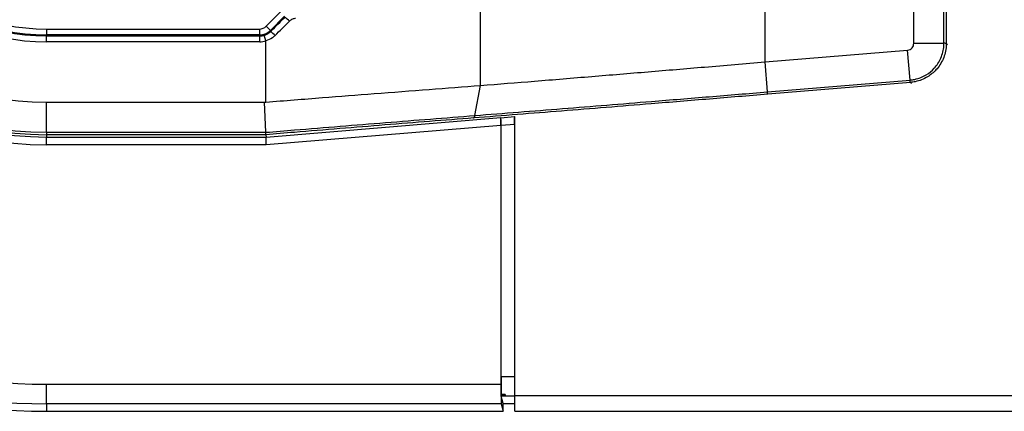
# Model space of a CAD drawing. Header units: millimetres. Extents: x 0 to 420, y 0 to 297.
# Tile 7 of 23: x 63.1 to 68.72, y 194.09 to 196.33. Entities that reach past the tile are written whole.
import ezdxf

# ---------------------------------------------------------------- set-up
doc = ezdxf.new("R2010")
doc.units = ezdxf.units.MM

msp = doc.modelspace()

# ---------------------------------------------------------------- linework, layer by layer
at = {"color": 7, "linetype": 'Continuous', "lineweight": 25}
for p, q in [((68.20324, 196.19469), (68.20324, 198.69897)), ((68.37502, 196.19469), (68.37502, 198.69897)), ((68.38866, 198.69917), (68.38866, 196.19448)), ((67.35428, 196.08886), (67.35428, 196.63269)), ((65.73145, 195.95396), (65.73145, 196.42698)), ((64.50883, 196.2925), (64.59014, 196.37381)), ((64.61384, 196.35011), (64.53253, 196.2688)), ((63.25596, 196.27614), (64.46933, 196.27614)), ((63.25596, 196.27614), (63.25596, 196.24262)), ((64.46933, 196.27614), (64.46933, 196.24262)), ((64.50883, 196.2925), (64.53253, 196.2688)), ((63.25596, 196.23683), (63.25596, 196.24262)), ((64.46933, 196.24262), (63.25596, 196.24262)), ((63.25596, 196.20331), (63.25596, 196.23683)), ((63.25596, 196.23683), (64.47173, 196.23683)), ((64.47173, 196.23683), (64.46933, 196.24262)), ((64.47173, 196.20331), (64.47173, 196.23683)), ((64.50668, 196.20839), (64.49715, 196.24052)), ((64.53253, 196.2688), (64.53492, 196.26301)), ((64.47173, 196.20331), (63.25596, 196.20331)), ((64.50668, 195.85921), (64.50668, 196.20839)), ((68.20324, 196.19469), (68.37502, 196.19469)), ((68.38866, 196.19448), (68.38866, 196.19439)), ((68.38866, 196.19439), (68.39505, 196.18851)), ((67.35428, 196.08886), (68.16807, 196.15648)), ((68.1823, 195.98529), (68.16807, 196.15648)), ((67.3685, 195.91766), (67.35428, 196.08886)), ((65.69938, 195.78271), (65.73145, 195.95396)), ((67.3685, 195.91766), (68.1823, 195.98529)), ((68.18363, 195.97171), (67.36963, 195.90407)), ((68.18372, 195.97172), (68.18363, 195.97171)), ((68.19011, 195.96584), (68.18372, 195.97172)), ((63.25596, 195.85858), (64.49873, 195.85858)), ((63.25596, 195.6868), (63.25596, 195.85858)), ((64.49873, 195.85858), (64.50668, 195.85921)), ((64.5059, 195.68678), (64.49873, 195.85858)), ((64.50737, 195.65981), (65.84747, 195.77117)), ((65.84747, 195.77117), (65.84786, 195.77042)), ((65.84786, 195.77042), (65.92593, 195.7769)), ((65.92614, 195.76946), (65.92501, 195.76946)), ((65.92593, 195.7769), (65.92632, 195.77617)), ((65.92614, 195.76946), (65.92614, 195.76946)), ((65.92632, 194.18413), (65.92632, 195.77773)), ((65.84785, 195.72636), (64.50923, 195.61513)), ((65.84785, 195.72636), (65.84785, 194.24946)), ((65.92554, 195.73203), (65.84824, 195.72561)), ((65.84824, 194.29262), (65.84824, 195.72561)), ((65.92632, 195.73203), (65.92554, 195.73203)), ((65.92554, 195.73203), (65.92554, 195.32255)), ((63.25596, 195.6868), (64.5059, 195.6868)), ((63.25596, 195.6868), (63.25596, 195.67316)), ((64.50682, 195.67316), (63.25596, 195.67316)), ((63.25596, 195.67316), (63.25596, 195.65981)), ((63.25596, 195.65981), (64.50737, 195.65981)), ((63.25596, 195.61513), (63.25596, 195.65981)), ((64.50682, 195.67316), (64.50682, 195.67316)), ((64.50682, 195.67316), (64.50737, 195.65981)), ((64.50923, 195.61513), (64.50737, 195.65981)), ((64.50923, 195.61513), (63.25596, 195.61513)), ((65.92632, 195.32255), (65.92554, 195.32255)), ((65.84824, 194.29262), (65.92632, 194.29262)), ((63.25596, 194.24946), (65.84785, 194.24946)), ((63.25596, 194.1378), (63.25596, 194.24946)), ((65.84879, 194.1378), (63.25596, 194.1378)), ((63.25596, 194.1378), (63.25596, 194.09474)), ((65.84879, 194.1378), (65.85955, 194.09474)), ((65.84882, 194.19022), (65.84882, 194.18335)), ((65.87137, 194.19022), (65.84882, 194.19022)), ((65.87137, 194.18335), (65.84882, 194.18335)), ((65.85955, 194.13946), (65.84918, 194.18096)), ((65.92632, 194.18096), (65.84918, 194.18096)), ((65.85955, 194.09474), (65.85955, 194.13946)), ((65.85955, 194.13946), (65.92632, 194.13946)), ((65.87137, 194.19022), (65.87137, 194.18335)), ((65.92632, 194.18413), (215.65295, 194.18413)), ((65.92632, 194.09474), (65.92632, 194.18413)), ((63.25596, 194.09474), (65.85955, 194.09474)), ((65.92632, 194.09474), (215.65295, 194.09474))]:
    msp.add_line(p, q, dxfattribs=at)
for centre, radius, start, end in [((63.25596, 197.44683), 3.35209, 90, 270), ((63.25596, 197.44683), 3.30903, 90, 270), ((63.25596, 197.44683), 3.19736, 90, 270), ((63.25596, 197.44683), 1.8317, 90, 270), ((63.25596, 197.44683), 1.78701, 90, 270), ((63.25596, 197.44683), 1.77367, 90, 270), ((63.25596, 197.44683), 1.76003, 90, 270), ((63.25596, 197.44683), 1.58825, 90, 270), ((63.25596, 197.44683), 1.24352, 90, 270), ((63.25596, 197.44683), 1.21, 90, 270), ((63.25596, 197.44683), 1.20421, 90, 270), ((63.25596, 197.44683), 1.17069, 90, 270), ((64.33669, 196.02819), 0.42229, 43.8702, 48.51655), ((63.79991, 195.49172), 1.06543, 44.56189, 46.37934)]:
    msp.add_arc(centre, radius, start, end, dxfattribs=at)
for centre, major_axis, ratio, start_param, end_param in [((64.48298, 196.32056), (4.43559, 4.43694), 0.0123407, 4.7117561, 4.7301318), ((64.46932, 196.33201), (0.02138, -0.05162), 0.9998216, 5.8905493, 6.6758213), ((64.50668, 196.29686), (4.46912, 4.43694), 0.0123404, 4.711849, 4.7302248), ((64.46932, 196.33201), (-0.03421, 0.08259), 0.9999554, 2.7489567, 3.5342286), ((64.47171, 196.32624), (-0.03422, 0.08261), 0.9996878, 2.7489567, 3.0372637), ((64.47171, 196.32624), (0.04704, -0.11357), 0.9998216, 5.8905493, 6.1788563), ((65.84746, 195.72632), (0, 0.04485), 0.0086969, 4.7131117, 6.2664547), ((65.84785, 195.72557), (0, 0.04485), 0.0086969, 4.7131117, 6.2664547), ((65.92437, 195.73193), (0, 0.04485), 0.0260959, 4.7145589, 5.703819), ((65.92593, 195.73206), (0, 0.04485), 0.0086969, 5.6984433, 6.2664547), ((65.84921, 194.29262), (0, 0.11174), 0.0087269, 1.5707963, 2.7300758), ((65.84882, 194.24946), (0, 0.11174), 0.0087269, 1.5707963, 3.1066861), ((65.84921, 194.29262), (0, 0.11174), 0.0087269, 2.9170668, 3.1066861)]:
    msp.add_ellipse(centre, major_axis=major_axis, ratio=ratio, start_param=start_param, end_param=end_param, dxfattribs=at)
for points, knots in [([(64.67625, 196.33704), (64.66993, 196.33596), (64.6568, 196.33371), (64.64648, 196.32524), (64.64113, 196.32085)], [0, 0, 0, 0, 0.48123752, 1, 1, 1, 1]), ([(64.49715, 196.24052), (64.50658, 196.24423), (64.5205, 196.2497), (64.53141, 196.25977), (64.53492, 196.26301)], [0, 0, 0, 0, 0.6776405, 1, 1, 1, 1]), ([(64.55902, 196.23931), (64.55414, 196.23485), (64.53901, 196.221), (64.51974, 196.21348), (64.50668, 196.20839)], [0, 0, 0, 0, 0.3219742, 1, 1, 1, 1]), ([(68.16807, 196.15648), (68.17277, 196.15739), (68.18217, 196.1592), (68.1937, 196.16818), (68.20169, 196.18041), (68.20272, 196.18993), (68.20324, 196.19469)], [0, 0, 0, 0, 0.2500087, 0.5, 0.7499913, 1, 1, 1, 1]), ([(68.1823, 195.98529), (68.1823, 195.98529), (68.19114, 195.98602), (68.22328, 195.99074), (68.27259, 196.01034), (68.32439, 196.05288), (68.36128, 196.10938), (68.37397, 196.16085), (68.37502, 196.18953), (68.37502, 196.19468), (68.37502, 196.19469)], [0, 0, 0, 0, 0.0000086, 0.0855133, 0.3122564, 0.5001874, 0.7235938, 0.9503402, 0.9999914, 1, 1, 1, 1]), ([(68.38866, 196.19439), (68.38853, 196.18887), (68.38781, 196.15834), (68.37389, 196.10364), (68.33482, 196.04357), (68.27975, 195.99855), (68.2274, 195.97707), (68.19314, 195.97287), (68.18372, 195.97172)], [0, 0, 0, 0, 0.0500377, 0.2766198, 0.4998137, 0.6875602, 0.914143, 1, 1, 1, 1]), ([(68.38866, 196.19448), (68.3884, 196.1945), (68.38786, 196.19453), (68.38384, 196.19461), (68.37829, 196.19466), (68.37502, 196.19469)], [0, 0, 0, 0, 0.2705586, 0.571102, 1, 1, 1, 1]), ([(65.73145, 195.95396), (65.83398, 195.96225), (66.0435, 195.97918), (66.3629, 196.00541), (66.68662, 196.03231), (67.01663, 196.06005), (67.23935, 196.07905), (67.35428, 196.08886)], [0, 0, 0, 0, 0.1936363, 0.3957127, 0.5934258, 0.7902057, 1, 1, 1, 1]), ([(64.50668, 195.85921), (64.61428, 195.86775), (64.82105, 195.88416), (65.13227, 195.90839), (65.43411, 195.93158), (65.6341, 195.94663), (65.73145, 195.95396)], [0, 0, 0, 0, 0.2602274, 0.5000726, 0.7566382, 1, 1, 1, 1]), ([(68.18363, 195.97171), (68.18359, 195.97196), (68.18352, 195.97243), (68.18314, 195.97609), (68.18264, 195.98155), (68.1823, 195.98529)], [0, 0, 0, 0, 0.270773, 0.5011949, 1, 1, 1, 1]), ([(67.36963, 195.90407), (67.25869, 195.89488), (67.03649, 195.87648), (66.64351, 195.84442), (66.19211, 195.80807), (65.85869, 195.78187), (65.69198, 195.76878)], [0, 0, 0, 0, 0.1958951, 0.3923685, 0.6961873, 1, 1, 1, 1]), ([(65.69938, 195.78271), (65.86526, 195.79578), (66.197, 195.8219), (66.64578, 195.85814), (67.03675, 195.89012), (67.25781, 195.90847), (67.3685, 195.91766)], [0, 0, 0, 0, 0.3038222, 0.6076396, 0.8035309, 1, 1, 1, 1]), ([(64.5059, 195.68677), (64.56064, 195.6913), (64.70224, 195.703), (64.9307, 195.72165), (65.18964, 195.74251), (65.44678, 195.76297), (65.61508, 195.77612), (65.69938, 195.78271)], [0, 0, 0, 0, 0.135919, 0.3515459, 0.5679645, 0.7835858, 1, 1, 1, 1]), ([(65.69198, 195.76878), (65.60859, 195.76224), (65.4415, 195.74913), (65.18653, 195.72877), (64.92916, 195.70796), (64.70226, 195.68937), (64.56127, 195.67767), (64.50682, 195.67316)], [0, 0, 0, 0, 0.2155665, 0.4319268, 0.647493, 0.8638516, 1, 1, 1, 1]), ([(65.92632, 195.73203), (65.92632, 195.73452), (65.92631, 195.73949), (65.9263, 195.74674), (65.92627, 195.75359), (65.92624, 195.75973), (65.92619, 195.76518), (65.92616, 195.76802), (65.92614, 195.76946)], [0, 0, 0, 0, 0.1684482, 0.3368982, 0.5050769, 0.6729524, 0.8343135, 1, 1, 1, 1]), ([(64.50682, 195.67316), (64.50674, 195.67392), (64.50659, 195.67535), (64.50619, 195.68209), (64.50593, 195.68619), (64.5059, 195.68677)], [0, 0, 0, 0, 0.49983, 0.9295931, 1, 1, 1, 1])]:
    msp.add_open_spline(points, degree=3, knots=knots, dxfattribs=at)
for points in [[(67.36963, 195.90407), (67.36961, 195.90429), (67.36958, 195.90472), (67.36934, 195.90753), (67.369, 195.91171), (67.36867, 195.91568), (67.3685, 195.91766)], [(65.69198, 195.76878), (65.69274, 195.76905), (65.69428, 195.7696), (65.69632, 195.77252), (65.69809, 195.77677), (65.69895, 195.78073), (65.69938, 195.78271)]]:
    msp.add_open_spline(points, degree=3, dxfattribs=at)

doc.saveas('drawing.dxf')
